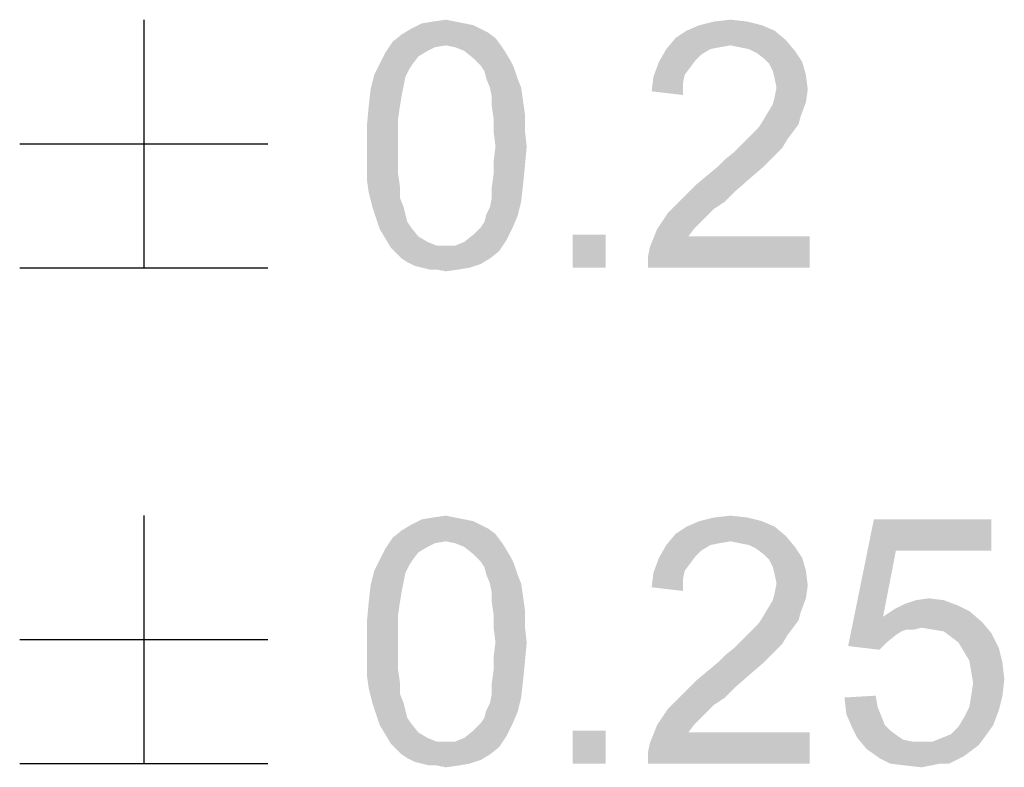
# Model space of a CAD drawing. Extents: x 0 to 1189, y 0 to 841.
# Tile 98 of 125: x 1136 to 1146, y 50 to 57. Entities that reach past the tile are written whole.
import ezdxf

# ---------------------------------------------------------------- set-up
doc = ezdxf.new("R2010")
doc.units = 0
doc.header["$LTSCALE"] = 65.395
doc.header["$MEASUREMENT"] = 0
doc.layers.get('0').update_dxf_attribs({"linetype": 'CONTINUOUS'})

msp = doc.modelspace()

# ---------------------------------------------------------------- linework, layer by layer
at = {"linetype": 'Continuous'}
for p, q in [((1137.60173, 57.25), (1137.60173, 54.95)), ((1136.4517, 56.1), (1138.75169, 56.1)), ((1136.4517, 54.95), (1138.75169, 54.95)), ((1137.60173, 52.65), (1137.60173, 50.35)), ((1136.4517, 51.5), (1138.75169, 51.5)), ((1136.4517, 50.35), (1138.75169, 50.35))]:
    msp.add_line(p, q, dxfattribs=at)
for points in [[(1140.57468, 57.21593), (1140.65987, 57.19889), (1140.08061, 57.16481)], [(1140.57468, 57.21593), (1140.08061, 57.16481), (1140.18283, 57.21593)], [(1140.08061, 57.16481), (1140.65987, 57.19889), (1140.72802, 57.16481)], [(1140.4895, 57.23296), (1140.18283, 57.21593), (1140.28505, 57.23296)], [(1140.18283, 57.21593), (1140.4895, 57.23296), (1140.57468, 57.21593)], [(1140.28505, 57.23296), (1140.40431, 57.25), (1140.4895, 57.23296)], [(1143.33468, 57.19889), (1142.63616, 57.14778), (1142.75542, 57.19889)], [(1142.63616, 57.14778), (1143.33468, 57.19889), (1143.45394, 57.14778)], [(1143.19839, 57.23296), (1142.75542, 57.19889), (1142.89172, 57.23296)], [(1142.75542, 57.19889), (1143.19839, 57.23296), (1143.33468, 57.19889)], [(1142.89172, 57.23296), (1143.04505, 57.25), (1143.19839, 57.23296)], [(1140.86431, 57.07963), (1139.91024, 57.04556), (1139.99542, 57.1137)], [(1140.40431, 57.01148), (1139.91024, 57.04556), (1140.86431, 57.07963)], [(1140.72802, 57.16481), (1140.79616, 57.13074), (1139.99542, 57.1137)], [(1140.72802, 57.16481), (1139.99542, 57.1137), (1140.08061, 57.16481)], [(1139.99542, 57.1137), (1140.79616, 57.13074), (1140.86431, 57.07963)], [(1140.40431, 57.01148), (1140.86431, 57.07963), (1140.91542, 57.01148)], [(1143.55616, 57.06259), (1142.44876, 56.97741), (1142.53394, 57.07963)], [(1143.45394, 57.14778), (1142.53394, 57.07963), (1142.63616, 57.14778)], [(1142.53394, 57.07963), (1143.45394, 57.14778), (1143.55616, 57.06259)], [(1140.40431, 57.01148), (1139.84209, 56.94333), (1139.91024, 57.04556)], [(1140.40431, 57.01148), (1140.30209, 56.99444), (1139.84209, 56.94333)], [(1140.30209, 56.99444), (1140.23394, 56.96037), (1139.84209, 56.94333)], [(1140.91542, 57.01148), (1140.4895, 56.99444), (1140.40431, 57.01148)], [(1140.57468, 56.96037), (1140.4895, 56.99444), (1140.91542, 57.01148)], [(1140.57468, 56.96037), (1140.91542, 57.01148), (1140.9495, 56.96037)], [(1143.55616, 57.06259), (1143.04505, 57.01148), (1142.44876, 56.97741)], [(1143.04505, 57.01148), (1142.94283, 56.99444), (1142.44876, 56.97741)], [(1142.44876, 56.97741), (1142.94283, 56.99444), (1142.85765, 56.97741)], [(1143.13024, 56.99444), (1143.04505, 57.01148), (1143.55616, 57.06259)], [(1143.21542, 56.97741), (1143.13024, 56.99444), (1143.55616, 57.06259)], [(1143.21542, 56.97741), (1143.55616, 57.06259), (1143.64135, 56.96037)], [(1140.14876, 56.90926), (1139.79098, 56.84111), (1139.84209, 56.94333)], [(1139.79098, 56.84111), (1140.14876, 56.90926), (1140.09765, 56.84111)], [(1139.84209, 56.94333), (1140.23394, 56.96037), (1140.14876, 56.90926)], [(1140.9495, 56.96037), (1140.65987, 56.89222), (1140.57468, 56.96037)], [(1140.65987, 56.89222), (1140.9495, 56.96037), (1141.00061, 56.87519)], [(1141.00061, 56.87519), (1140.72802, 56.82407), (1140.65987, 56.89222)], [(1142.85765, 56.97741), (1142.77246, 56.9263), (1142.38061, 56.85815)], [(1142.85765, 56.97741), (1142.38061, 56.85815), (1142.44876, 56.97741)], [(1142.77246, 56.9263), (1142.72135, 56.87519), (1142.38061, 56.85815)], [(1143.64135, 56.96037), (1143.28357, 56.94333), (1143.21542, 56.97741)], [(1143.35172, 56.89222), (1143.28357, 56.94333), (1143.64135, 56.96037)], [(1143.35172, 56.89222), (1143.64135, 56.96037), (1143.7095, 56.85815)], [(1143.7095, 56.85815), (1143.40283, 56.84111), (1143.35172, 56.89222)], [(1140.09765, 56.84111), (1140.06357, 56.79), (1139.73987, 56.73889)], [(1140.09765, 56.84111), (1139.73987, 56.73889), (1139.79098, 56.84111)], [(1140.72802, 56.82407), (1141.00061, 56.87519), (1141.03468, 56.80704)], [(1141.03468, 56.80704), (1140.76209, 56.77296), (1140.72802, 56.82407)], [(1140.77913, 56.70482), (1140.76209, 56.77296), (1141.03468, 56.80704)], [(1140.77913, 56.70482), (1141.03468, 56.80704), (1141.06876, 56.70482)], [(1142.67024, 56.80704), (1142.3295, 56.72185), (1142.38061, 56.85815)], [(1142.67024, 56.80704), (1142.61913, 56.73889), (1142.3295, 56.72185)], [(1142.38061, 56.85815), (1142.72135, 56.87519), (1142.67024, 56.80704)], [(1143.4369, 56.77296), (1143.40283, 56.84111), (1143.7095, 56.85815)], [(1143.4369, 56.77296), (1143.7095, 56.85815), (1143.74357, 56.73889)], [(1140.0295, 56.72185), (1139.70579, 56.60259), (1139.73987, 56.73889)], [(1140.0295, 56.72185), (1140.01246, 56.63667), (1139.70579, 56.60259)], [(1139.73987, 56.73889), (1140.06357, 56.79), (1140.0295, 56.72185)], [(1142.60209, 56.6537), (1142.31246, 56.58556), (1142.3295, 56.72185)], [(1142.3295, 56.72185), (1142.61913, 56.73889), (1142.60209, 56.6537)], [(1143.74357, 56.73889), (1143.45394, 56.70481), (1143.4369, 56.77296)], [(1143.47098, 56.61963), (1143.45394, 56.70481), (1143.74357, 56.73889)], [(1143.47098, 56.61963), (1143.74357, 56.73889), (1143.76061, 56.60259)], [(1139.70579, 56.60259), (1140.01246, 56.63667), (1139.99542, 56.55148)], [(1141.06876, 56.70482), (1140.8132, 56.61963), (1140.77913, 56.70482)], [(1140.8132, 56.61963), (1141.06876, 56.70482), (1141.10283, 56.61963)], [(1141.10283, 56.61963), (1140.83024, 56.53444), (1140.8132, 56.61963)], [(1140.83024, 56.53444), (1141.10283, 56.61963), (1141.11987, 56.50037)], [(1142.31246, 56.58556), (1142.60209, 56.6537), (1142.60209, 56.55148)], [(1143.76061, 56.60259), (1143.45394, 56.53444), (1143.47098, 56.61963)], [(1139.99542, 56.55148), (1139.68876, 56.44926), (1139.70579, 56.60259)], [(1139.68876, 56.44926), (1139.99542, 56.55148), (1139.97839, 56.44926)], [(1141.11987, 56.50037), (1140.83024, 56.44926), (1140.83024, 56.53444)], [(1143.74357, 56.48333), (1143.4369, 56.4663), (1143.45394, 56.53444)], [(1143.45394, 56.53444), (1143.76061, 56.60259), (1143.74357, 56.48333)], [(1139.97839, 56.44926), (1139.96135, 56.33), (1139.67172, 56.26185)], [(1139.97839, 56.44926), (1139.67172, 56.26185), (1139.68876, 56.44926)], [(1140.83024, 56.44926), (1141.11987, 56.50037), (1141.1369, 56.38111)], [(1141.1369, 56.38111), (1140.84727, 56.33), (1140.83024, 56.44926)], [(1143.38579, 56.38111), (1143.4369, 56.4663), (1143.74357, 56.48333)], [(1143.38579, 56.38111), (1143.74357, 56.48333), (1143.69246, 56.34704)], [(1140.84727, 56.33), (1141.1369, 56.38111), (1141.1369, 56.22778)], [(1143.69246, 56.34704), (1143.33468, 56.29593), (1143.38579, 56.38111)], [(1143.33468, 56.29593), (1143.69246, 56.34704), (1143.67542, 56.27889)], [(1139.67172, 56.26185), (1139.96135, 56.33), (1139.96135, 56.21074)], [(1139.96135, 56.21074), (1139.67172, 56.07444), (1139.67172, 56.26185)], [(1141.1369, 56.22778), (1140.84727, 56.21074), (1140.84727, 56.33)], [(1143.67542, 56.27889), (1143.30061, 56.24481), (1143.33468, 56.29593)], [(1143.30061, 56.24481), (1143.67542, 56.27889), (1143.62431, 56.21074)], [(1139.67172, 56.07444), (1139.96135, 56.21074), (1139.96135, 56.07444)], [(1140.86431, 56.07444), (1140.84727, 56.21074), (1141.1369, 56.22778)], [(1140.86431, 56.07444), (1141.1369, 56.22778), (1141.15394, 56.07444)], [(1143.19839, 56.14259), (1143.2495, 56.1937), (1143.62431, 56.21074)], [(1143.19839, 56.14259), (1143.62431, 56.21074), (1143.5732, 56.14259)], [(1143.62431, 56.21074), (1143.2495, 56.1937), (1143.30061, 56.24481)], [(1139.96135, 56.07444), (1139.96135, 55.93815), (1139.67172, 55.92111)], [(1139.96135, 56.07444), (1139.67172, 55.92111), (1139.67172, 56.07444)], [(1141.15394, 56.07444), (1140.84727, 55.93815), (1140.86431, 56.07444)], [(1140.84727, 55.93815), (1141.15394, 56.07444), (1141.1369, 55.88704)], [(1143.52209, 56.05741), (1143.07913, 56.02333), (1143.14727, 56.09148)], [(1143.5732, 56.14259), (1143.14727, 56.09148), (1143.19839, 56.14259)], [(1143.14727, 56.09148), (1143.5732, 56.14259), (1143.52209, 56.05741)], [(1142.92579, 55.88704), (1142.99394, 55.95519), (1143.45394, 55.98926)], [(1142.92579, 55.88704), (1143.45394, 55.98926), (1143.35172, 55.88704)], [(1143.45394, 55.98926), (1142.99394, 55.95519), (1143.07913, 56.02333)], [(1143.07913, 56.02333), (1143.52209, 56.05741), (1143.45394, 55.98926)], [(1139.67172, 55.92111), (1139.96135, 55.93815), (1139.96135, 55.81889)], [(1139.96135, 55.81889), (1139.67172, 55.76778), (1139.67172, 55.92111)], [(1141.1369, 55.88704), (1140.84727, 55.81889), (1140.84727, 55.93815)], [(1139.67172, 55.76778), (1139.96135, 55.81889), (1139.97839, 55.69963)], [(1141.11987, 55.71667), (1140.83024, 55.69963), (1140.84727, 55.81889)], [(1140.84727, 55.81889), (1141.1369, 55.88704), (1141.11987, 55.71667)], [(1143.23246, 55.78481), (1142.72135, 55.71667), (1142.82357, 55.80185)], [(1143.35172, 55.88704), (1142.82357, 55.80185), (1142.92579, 55.88704)], [(1142.82357, 55.80185), (1143.35172, 55.88704), (1143.23246, 55.78481)], [(1139.97839, 55.69963), (1139.68876, 55.64852), (1139.67172, 55.76778)], [(1140.83024, 55.59741), (1140.83024, 55.69963), (1141.11987, 55.71667)], [(1140.83024, 55.59741), (1141.11987, 55.71667), (1141.10283, 55.56333)], [(1143.09616, 55.66556), (1142.61913, 55.61444), (1142.72135, 55.71667)], [(1142.72135, 55.71667), (1143.23246, 55.78481), (1143.09616, 55.66556)], [(1139.68876, 55.64852), (1139.97839, 55.69963), (1139.97839, 55.59741)], [(1139.97839, 55.59741), (1139.72283, 55.51222), (1139.68876, 55.64852)], [(1142.99394, 55.56333), (1142.53394, 55.52926), (1142.61913, 55.61444)], [(1142.61913, 55.61444), (1143.09616, 55.66556), (1142.99394, 55.56333)], [(1139.72283, 55.51222), (1139.97839, 55.59741), (1140.01246, 55.51222)], [(1140.77913, 55.44407), (1140.8132, 55.51222), (1141.10283, 55.56333)], [(1140.77913, 55.44407), (1141.10283, 55.56333), (1141.06876, 55.42704)], [(1141.10283, 55.56333), (1140.8132, 55.51222), (1140.83024, 55.59741)], [(1142.89172, 55.49519), (1142.46579, 55.46111), (1142.53394, 55.52926)], [(1142.53394, 55.52926), (1142.99394, 55.56333), (1142.89172, 55.49519)], [(1140.01246, 55.51222), (1139.7569, 55.41), (1139.72283, 55.51222)], [(1140.01246, 55.51222), (1140.0295, 55.44407), (1139.7569, 55.41)], [(1139.7569, 55.41), (1140.0295, 55.44407), (1140.04653, 55.37593)], [(1141.06876, 55.42704), (1140.76209, 55.37593), (1140.77913, 55.44407)], [(1142.82357, 55.42704), (1142.36357, 55.30778), (1142.46579, 55.46111)], [(1142.46579, 55.46111), (1142.89172, 55.49519), (1142.82357, 55.42704)], [(1140.04653, 55.37593), (1139.79098, 55.30778), (1139.7569, 55.41)], [(1140.04653, 55.37593), (1140.08061, 55.32481), (1139.79098, 55.30778)], [(1140.72802, 55.32481), (1140.76209, 55.37593), (1141.06876, 55.42704)], [(1140.72802, 55.32481), (1141.06876, 55.42704), (1141.01765, 55.30778)], [(1142.82357, 55.42704), (1142.77246, 55.37593), (1142.36357, 55.30778)], [(1142.36357, 55.30778), (1142.77246, 55.37593), (1142.70431, 55.30778)], [(1139.79098, 55.30778), (1140.08061, 55.32481), (1140.14876, 55.23963)], [(1140.14876, 55.23963), (1139.84209, 55.22259), (1139.79098, 55.30778)], [(1140.96653, 55.20556), (1140.57468, 55.18852), (1140.65987, 55.25667)], [(1141.01765, 55.30778), (1140.65987, 55.25667), (1140.72802, 55.32481)], [(1140.65987, 55.25667), (1141.01765, 55.30778), (1140.96653, 55.20556)], [(1141.88653, 55.25667), (1141.57987, 54.95), (1141.57987, 55.25667)], [(1141.57987, 54.95), (1141.88653, 55.25667), (1141.88653, 54.95)], [(1142.70431, 55.30778), (1142.6532, 55.23963), (1142.29542, 55.13741)], [(1142.70431, 55.30778), (1142.29542, 55.13741), (1142.36357, 55.30778)], [(1139.84209, 55.22259), (1140.14876, 55.23963), (1140.23394, 55.18852)], [(1140.23394, 55.18852), (1139.8932, 55.13741), (1139.84209, 55.22259)], [(1140.23394, 55.18852), (1140.31913, 55.15444), (1139.8932, 55.13741)], [(1140.4895, 55.15444), (1140.57468, 55.18852), (1140.96653, 55.20556)], [(1140.4895, 55.15444), (1140.96653, 55.20556), (1140.89839, 55.10333)], [(1142.27839, 55.05222), (1142.29542, 55.13741), (1143.77765, 55.23963)], [(1142.27839, 54.95), (1142.27839, 55.05222), (1143.77765, 55.23963)], [(1142.27839, 54.95), (1143.77765, 55.23963), (1143.77765, 54.95)], [(1142.6532, 55.23963), (1143.77765, 55.23963), (1142.29542, 55.13741)], [(1140.40431, 55.15444), (1140.4895, 55.15444), (1139.8932, 55.13741)], [(1140.31913, 55.15444), (1140.40431, 55.15444), (1139.8932, 55.13741)], [(1140.89839, 55.10333), (1139.8932, 55.13741), (1140.4895, 55.15444)], [(1140.89839, 55.10333), (1139.94431, 55.0863), (1139.8932, 55.13741)], [(1139.99542, 55.03518), (1139.94431, 55.0863), (1140.89839, 55.10333)], [(1139.99542, 55.03518), (1140.89839, 55.10333), (1140.8132, 55.03518)], [(1140.8132, 55.03518), (1140.04653, 55.00111), (1139.99542, 55.03518)], [(1140.04653, 55.00111), (1140.8132, 55.03518), (1140.72802, 54.98407)], [(1140.72802, 54.98407), (1140.11468, 54.96704), (1140.04653, 55.00111)], [(1140.18283, 54.95), (1140.11468, 54.96704), (1140.72802, 54.98407)], [(1140.18283, 54.95), (1140.72802, 54.98407), (1140.62579, 54.95)], [(1140.62579, 54.95), (1140.25098, 54.93296), (1140.18283, 54.95)], [(1140.31913, 54.93296), (1140.25098, 54.93296), (1140.62579, 54.95)], [(1140.31913, 54.93296), (1140.62579, 54.95), (1140.52357, 54.93296)], [(1140.52357, 54.93296), (1140.40431, 54.91593), (1140.31913, 54.93296)], [(1140.57468, 52.61593), (1140.65987, 52.59889), (1140.08061, 52.56481)], [(1140.57468, 52.61593), (1140.08061, 52.56481), (1140.18283, 52.61593)], [(1140.4895, 52.63296), (1140.18283, 52.61593), (1140.28505, 52.63296)], [(1140.18283, 52.61593), (1140.4895, 52.63296), (1140.57468, 52.61593)], [(1140.28505, 52.63296), (1140.40431, 52.65), (1140.4895, 52.63296)], [(1143.19839, 52.63296), (1142.75542, 52.59889), (1142.89172, 52.63296)], [(1142.75542, 52.59889), (1143.19839, 52.63296), (1143.33468, 52.59889)], [(1142.89172, 52.63296), (1143.04505, 52.65), (1143.19839, 52.63296)], [(1144.57839, 52.3263), (1144.13542, 51.44037), (1144.37394, 52.61593)], [(1144.37394, 52.61593), (1145.46431, 52.61593), (1144.57839, 52.3263)], [(1144.57839, 52.3263), (1145.46431, 52.61593), (1145.46431, 52.3263)], [(1140.86431, 52.47963), (1139.91024, 52.44556), (1139.99542, 52.5137)], [(1140.72802, 52.56481), (1140.79616, 52.53074), (1139.99542, 52.5137)], [(1140.72802, 52.56481), (1139.99542, 52.5137), (1140.08061, 52.56481)], [(1139.99542, 52.5137), (1140.79616, 52.53074), (1140.86431, 52.47963)], [(1140.08061, 52.56481), (1140.65987, 52.59889), (1140.72802, 52.56481)], [(1143.45394, 52.54778), (1142.53394, 52.47963), (1142.63616, 52.54778)], [(1142.53394, 52.47963), (1143.45394, 52.54778), (1143.55616, 52.46259)], [(1143.33468, 52.59889), (1142.63616, 52.54778), (1142.75542, 52.59889)], [(1142.63616, 52.54778), (1143.33468, 52.59889), (1143.45394, 52.54778)], [(1140.40431, 52.41148), (1139.84209, 52.34333), (1139.91024, 52.44556)], [(1140.40431, 52.41148), (1139.91024, 52.44556), (1140.86431, 52.47963)], [(1140.40431, 52.41148), (1140.86431, 52.47963), (1140.91542, 52.41148)], [(1143.55616, 52.46259), (1142.44876, 52.37741), (1142.53394, 52.47963)], [(1143.55616, 52.46259), (1143.04505, 52.41148), (1142.44876, 52.37741)], [(1143.13024, 52.39444), (1143.04505, 52.41148), (1143.55616, 52.46259)], [(1143.21542, 52.37741), (1143.13024, 52.39444), (1143.55616, 52.46259)], [(1143.21542, 52.37741), (1143.55616, 52.46259), (1143.64135, 52.36037)], [(1140.14876, 52.30926), (1139.79098, 52.24111), (1139.84209, 52.34333)], [(1140.40431, 52.41148), (1140.30209, 52.39444), (1139.84209, 52.34333)], [(1140.30209, 52.39444), (1140.23394, 52.36037), (1139.84209, 52.34333)], [(1139.84209, 52.34333), (1140.23394, 52.36037), (1140.14876, 52.30926)], [(1140.91542, 52.41148), (1140.4895, 52.39444), (1140.40431, 52.41148)], [(1140.57468, 52.36037), (1140.4895, 52.39444), (1140.91542, 52.41148)], [(1140.57468, 52.36037), (1140.91542, 52.41148), (1140.9495, 52.36037)], [(1140.9495, 52.36037), (1140.65987, 52.29222), (1140.57468, 52.36037)], [(1140.65987, 52.29222), (1140.9495, 52.36037), (1141.00061, 52.27519)], [(1142.85765, 52.37741), (1142.77246, 52.3263), (1142.38061, 52.25815)], [(1142.85765, 52.37741), (1142.38061, 52.25815), (1142.44876, 52.37741)], [(1142.77246, 52.3263), (1142.72135, 52.27519), (1142.38061, 52.25815)], [(1143.04505, 52.41148), (1142.94283, 52.39444), (1142.44876, 52.37741)], [(1142.44876, 52.37741), (1142.94283, 52.39444), (1142.85765, 52.37741)], [(1143.64135, 52.36037), (1143.28357, 52.34333), (1143.21542, 52.37741)], [(1143.35172, 52.29222), (1143.28357, 52.34333), (1143.64135, 52.36037)], [(1143.35172, 52.29222), (1143.64135, 52.36037), (1143.7095, 52.25815)], [(1144.57839, 52.3263), (1144.45913, 51.71296), (1144.13542, 51.44037)], [(1140.09765, 52.24111), (1140.06357, 52.19), (1139.73987, 52.13889)], [(1140.09765, 52.24111), (1139.73987, 52.13889), (1139.79098, 52.24111)], [(1139.79098, 52.24111), (1140.14876, 52.30926), (1140.09765, 52.24111)], [(1141.00061, 52.27519), (1140.72802, 52.22407), (1140.65987, 52.29222)], [(1140.72802, 52.22407), (1141.00061, 52.27519), (1141.03468, 52.20704)], [(1142.67024, 52.20704), (1142.3295, 52.12185), (1142.38061, 52.25815)], [(1142.38061, 52.25815), (1142.72135, 52.27519), (1142.67024, 52.20704)], [(1143.7095, 52.25815), (1143.40283, 52.24111), (1143.35172, 52.29222)], [(1143.4369, 52.17296), (1143.40283, 52.24111), (1143.7095, 52.25815)], [(1143.4369, 52.17296), (1143.7095, 52.25815), (1143.74357, 52.13889)], [(1139.73987, 52.13889), (1140.06357, 52.19), (1140.0295, 52.12185)], [(1141.03468, 52.20704), (1140.76209, 52.17296), (1140.72802, 52.22407)], [(1140.77913, 52.10482), (1140.76209, 52.17296), (1141.03468, 52.20704)], [(1140.77913, 52.10482), (1141.03468, 52.20704), (1141.06876, 52.10482)], [(1142.67024, 52.20704), (1142.61913, 52.13889), (1142.3295, 52.12185)], [(1143.74357, 52.13889), (1143.45394, 52.10481), (1143.4369, 52.17296)], [(1140.0295, 52.12185), (1139.70579, 52.00259), (1139.73987, 52.13889)], [(1140.0295, 52.12185), (1140.01246, 52.03667), (1139.70579, 52.00259)], [(1141.06876, 52.10482), (1140.8132, 52.01963), (1140.77913, 52.10482)], [(1140.8132, 52.01963), (1141.06876, 52.10482), (1141.10283, 52.01963)], [(1142.60209, 52.0537), (1142.31246, 51.98556), (1142.3295, 52.12185)], [(1142.31246, 51.98556), (1142.60209, 52.0537), (1142.60209, 51.95148)], [(1142.3295, 52.12185), (1142.61913, 52.13889), (1142.60209, 52.0537)], [(1143.47098, 52.01963), (1143.45394, 52.10481), (1143.74357, 52.13889)], [(1143.47098, 52.01963), (1143.74357, 52.13889), (1143.76061, 52.00259)], [(1139.99542, 51.95148), (1139.68876, 51.84926), (1139.70579, 52.00259)], [(1139.70579, 52.00259), (1140.01246, 52.03667), (1139.99542, 51.95148)], [(1141.10283, 52.01963), (1140.83024, 51.93444), (1140.8132, 52.01963)], [(1140.83024, 51.93444), (1141.10283, 52.01963), (1141.11987, 51.90037)], [(1143.76061, 52.00259), (1143.45394, 51.93444), (1143.47098, 52.01963)], [(1143.45394, 51.93444), (1143.76061, 52.00259), (1143.74357, 51.88333)], [(1139.68876, 51.84926), (1139.99542, 51.95148), (1139.97839, 51.84926)], [(1141.11987, 51.90037), (1140.83024, 51.84926), (1140.83024, 51.93444)], [(1140.83024, 51.84926), (1141.11987, 51.90037), (1141.1369, 51.78111)], [(1143.38579, 51.78111), (1143.4369, 51.8663), (1143.74357, 51.88333)], [(1143.38579, 51.78111), (1143.74357, 51.88333), (1143.69246, 51.74704)], [(1143.74357, 51.88333), (1143.4369, 51.8663), (1143.45394, 51.93444)], [(1144.76579, 51.8663), (1144.88505, 51.88333), (1145.02135, 51.8663)], [(1139.97839, 51.84926), (1139.96135, 51.73), (1139.67172, 51.66185)], [(1139.97839, 51.84926), (1139.67172, 51.66185), (1139.68876, 51.84926)], [(1141.1369, 51.78111), (1140.84727, 51.73), (1140.83024, 51.84926)], [(1140.84727, 51.73), (1141.1369, 51.78111), (1141.1369, 51.62778)], [(1143.69246, 51.74704), (1143.33468, 51.69593), (1143.38579, 51.78111)], [(1145.25987, 51.76407), (1144.45913, 51.71296), (1144.56135, 51.78111)], [(1145.15765, 51.81519), (1144.56135, 51.78111), (1144.66357, 51.83222)], [(1144.56135, 51.78111), (1145.15765, 51.81519), (1145.25987, 51.76407)], [(1145.02135, 51.8663), (1144.66357, 51.83222), (1144.76579, 51.8663)], [(1144.66357, 51.83222), (1145.02135, 51.8663), (1145.15765, 51.81519)], [(1139.67172, 51.66185), (1139.96135, 51.73), (1139.96135, 51.61074)], [(1141.1369, 51.62778), (1140.84727, 51.61074), (1140.84727, 51.73)], [(1143.67542, 51.67889), (1143.30061, 51.64481), (1143.33468, 51.69593)], [(1143.33468, 51.69593), (1143.69246, 51.74704), (1143.67542, 51.67889)], [(1144.45913, 51.71296), (1144.68061, 51.5937), (1144.13542, 51.44037)], [(1144.45913, 51.71296), (1145.25987, 51.76407), (1145.37913, 51.66185)], [(1144.45913, 51.71296), (1145.37913, 51.66185), (1144.8169, 51.61074)], [(1144.45913, 51.71296), (1144.8169, 51.61074), (1144.68061, 51.5937)], [(1139.96135, 51.61074), (1139.67172, 51.47444), (1139.67172, 51.66185)], [(1139.67172, 51.47444), (1139.96135, 51.61074), (1139.96135, 51.47444)], [(1140.86431, 51.47444), (1140.84727, 51.61074), (1141.1369, 51.62778)], [(1140.86431, 51.47444), (1141.1369, 51.62778), (1141.15394, 51.47444)], [(1143.19839, 51.54259), (1143.2495, 51.5937), (1143.62431, 51.61074)], [(1143.19839, 51.54259), (1143.62431, 51.61074), (1143.5732, 51.54259)], [(1143.62431, 51.61074), (1143.2495, 51.5937), (1143.30061, 51.64481)], [(1143.30061, 51.64481), (1143.67542, 51.67889), (1143.62431, 51.61074)], [(1144.68061, 51.5937), (1144.8169, 51.61074), (1144.74876, 51.5937)], [(1144.91913, 51.5937), (1144.8169, 51.61074), (1145.37913, 51.66185)], [(1145.02135, 51.57667), (1144.91913, 51.5937), (1145.37913, 51.66185)], [(1145.02135, 51.57667), (1145.37913, 51.66185), (1145.46431, 51.55963)], [(1143.5732, 51.54259), (1143.14727, 51.49148), (1143.19839, 51.54259)], [(1143.14727, 51.49148), (1143.5732, 51.54259), (1143.52209, 51.45741)], [(1144.68061, 51.5937), (1144.6295, 51.57667), (1144.13542, 51.44037)], [(1144.6295, 51.57667), (1144.57839, 51.54259), (1144.13542, 51.44037)], [(1144.57839, 51.54259), (1144.4932, 51.47444), (1144.13542, 51.44037)], [(1145.46431, 51.55963), (1145.0895, 51.52556), (1145.02135, 51.57667)], [(1145.15765, 51.47444), (1145.0895, 51.52556), (1145.46431, 51.55963)], [(1145.15765, 51.47444), (1145.46431, 51.55963), (1145.53246, 51.42333)], [(1139.96135, 51.47444), (1139.96135, 51.33815), (1139.67172, 51.32111)], [(1139.96135, 51.47444), (1139.67172, 51.32111), (1139.67172, 51.47444)], [(1141.15394, 51.47444), (1140.84727, 51.33815), (1140.86431, 51.47444)], [(1140.84727, 51.33815), (1141.15394, 51.47444), (1141.1369, 51.28704)], [(1143.45394, 51.38926), (1142.99394, 51.35519), (1143.07913, 51.42333)], [(1143.52209, 51.45741), (1143.07913, 51.42333), (1143.14727, 51.49148)], [(1143.07913, 51.42333), (1143.52209, 51.45741), (1143.45394, 51.38926)], [(1144.13542, 51.44037), (1144.4932, 51.47444), (1144.42505, 51.4063)], [(1145.53246, 51.42333), (1145.20876, 51.38926), (1145.15765, 51.47444)], [(1145.25987, 51.30407), (1145.20876, 51.38926), (1145.53246, 51.42333)], [(1145.25987, 51.30407), (1145.53246, 51.42333), (1145.56653, 51.28704)], [(1139.67172, 51.32111), (1139.96135, 51.33815), (1139.96135, 51.21889)], [(1141.1369, 51.28704), (1140.84727, 51.21889), (1140.84727, 51.33815)], [(1142.92579, 51.28704), (1142.99394, 51.35519), (1143.45394, 51.38926)], [(1142.92579, 51.28704), (1143.45394, 51.38926), (1143.35172, 51.28704)], [(1139.96135, 51.21889), (1139.67172, 51.16778), (1139.67172, 51.32111)], [(1140.84727, 51.21889), (1141.1369, 51.28704), (1141.11987, 51.11667)], [(1143.35172, 51.28704), (1142.82357, 51.20185), (1142.92579, 51.28704)], [(1142.82357, 51.20185), (1143.35172, 51.28704), (1143.23246, 51.18481)], [(1145.56653, 51.28704), (1145.2769, 51.20185), (1145.25987, 51.30407)], [(1145.2769, 51.20185), (1145.56653, 51.28704), (1145.58357, 51.1337)], [(1139.67172, 51.16778), (1139.96135, 51.21889), (1139.97839, 51.09963)], [(1139.97839, 51.09963), (1139.68876, 51.04852), (1139.67172, 51.16778)], [(1141.11987, 51.11667), (1140.83024, 51.09963), (1140.84727, 51.21889)], [(1143.23246, 51.18481), (1142.72135, 51.11667), (1142.82357, 51.20185)], [(1142.72135, 51.11667), (1143.23246, 51.18481), (1143.09616, 51.06556)], [(1145.58357, 51.1337), (1145.29394, 51.09963), (1145.2769, 51.20185)], [(1139.68876, 51.04852), (1139.97839, 51.09963), (1139.97839, 50.99741)], [(1139.97839, 50.99741), (1139.72283, 50.91222), (1139.68876, 51.04852)], [(1140.83024, 50.99741), (1140.83024, 51.09963), (1141.11987, 51.11667)], [(1140.83024, 50.99741), (1141.11987, 51.11667), (1141.10283, 50.96333)], [(1143.09616, 51.06556), (1142.61913, 51.01444), (1142.72135, 51.11667)], [(1142.61913, 51.01444), (1143.09616, 51.06556), (1142.99394, 50.96333)], [(1145.2769, 50.98037), (1145.29394, 51.09963), (1145.58357, 51.1337)], [(1145.2769, 50.98037), (1145.58357, 51.1337), (1145.56653, 50.98037)], [(1139.72283, 50.91222), (1139.97839, 50.99741), (1140.01246, 50.91222)], [(1140.77913, 50.84407), (1140.8132, 50.91222), (1141.10283, 50.96333)], [(1140.77913, 50.84407), (1141.10283, 50.96333), (1141.06876, 50.82704)], [(1141.10283, 50.96333), (1140.8132, 50.91222), (1140.83024, 50.99741)], [(1142.99394, 50.96333), (1142.53394, 50.92926), (1142.61913, 51.01444)], [(1142.53394, 50.92926), (1142.99394, 50.96333), (1142.89172, 50.89519)], [(1144.10135, 50.96333), (1144.39098, 50.98037), (1144.40802, 50.87815)], [(1144.40802, 50.87815), (1144.11839, 50.81), (1144.10135, 50.96333)], [(1145.56653, 50.98037), (1145.25987, 50.87815), (1145.2769, 50.98037)], [(1145.25987, 50.87815), (1145.56653, 50.98037), (1145.53246, 50.84407)], [(1140.01246, 50.91222), (1139.7569, 50.81), (1139.72283, 50.91222)], [(1140.01246, 50.91222), (1140.0295, 50.84407), (1139.7569, 50.81)], [(1142.89172, 50.89519), (1142.46579, 50.86111), (1142.53394, 50.92926)], [(1142.46579, 50.86111), (1142.89172, 50.89519), (1142.82357, 50.82704)], [(1144.11839, 50.81), (1144.40802, 50.87815), (1144.44209, 50.79296)], [(1145.53246, 50.84407), (1145.20876, 50.77593), (1145.25987, 50.87815)], [(1139.7569, 50.81), (1140.0295, 50.84407), (1140.04653, 50.77593)], [(1140.04653, 50.77593), (1139.79098, 50.70778), (1139.7569, 50.81)], [(1140.04653, 50.77593), (1140.08061, 50.72481), (1139.79098, 50.70778)], [(1140.72802, 50.72481), (1140.76209, 50.77593), (1141.06876, 50.82704)], [(1140.72802, 50.72481), (1141.06876, 50.82704), (1141.01765, 50.70778)], [(1141.06876, 50.82704), (1140.76209, 50.77593), (1140.77913, 50.84407)], [(1142.82357, 50.82704), (1142.36357, 50.70778), (1142.46579, 50.86111)], [(1142.82357, 50.82704), (1142.77246, 50.77593), (1142.36357, 50.70778)], [(1142.36357, 50.70778), (1142.77246, 50.77593), (1142.70431, 50.70778)], [(1144.44209, 50.79296), (1144.1695, 50.69074), (1144.11839, 50.81)], [(1144.44209, 50.79296), (1144.47616, 50.70778), (1144.1695, 50.69074)], [(1145.48135, 50.70778), (1145.15765, 50.69074), (1145.20876, 50.77593)], [(1145.20876, 50.77593), (1145.53246, 50.84407), (1145.48135, 50.70778)], [(1139.79098, 50.70778), (1140.08061, 50.72481), (1140.14876, 50.63963)], [(1140.14876, 50.63963), (1139.84209, 50.62259), (1139.79098, 50.70778)], [(1141.01765, 50.70778), (1140.65987, 50.65667), (1140.72802, 50.72481)], [(1140.65987, 50.65667), (1141.01765, 50.70778), (1140.96653, 50.60556)], [(1142.70431, 50.70778), (1142.6532, 50.63963), (1142.29542, 50.53741)], [(1142.70431, 50.70778), (1142.29542, 50.53741), (1142.36357, 50.70778)], [(1144.1695, 50.69074), (1144.47616, 50.70778), (1144.52727, 50.65667)], [(1144.52727, 50.65667), (1144.22061, 50.58852), (1144.1695, 50.69074)], [(1145.00431, 50.58852), (1145.0895, 50.62259), (1145.48135, 50.70778)], [(1145.00431, 50.58852), (1145.48135, 50.70778), (1145.39616, 50.58852)], [(1145.0895, 50.62259), (1145.15765, 50.69074), (1145.48135, 50.70778)], [(1139.84209, 50.62259), (1140.14876, 50.63963), (1140.23394, 50.58852)], [(1140.23394, 50.58852), (1139.8932, 50.53741), (1139.84209, 50.62259)], [(1140.4895, 50.55444), (1140.57468, 50.58852), (1140.96653, 50.60556)], [(1140.4895, 50.55444), (1140.96653, 50.60556), (1140.89839, 50.50333)], [(1140.96653, 50.60556), (1140.57468, 50.58852), (1140.65987, 50.65667)], [(1141.88653, 50.65667), (1141.57987, 50.35), (1141.57987, 50.65667)], [(1141.57987, 50.35), (1141.88653, 50.65667), (1141.88653, 50.35)], [(1142.27839, 50.45222), (1142.29542, 50.53741), (1143.77765, 50.63963)], [(1142.27839, 50.35), (1142.27839, 50.45222), (1143.77765, 50.63963)], [(1142.27839, 50.35), (1143.77765, 50.63963), (1143.77765, 50.35)], [(1142.6532, 50.63963), (1143.77765, 50.63963), (1142.29542, 50.53741)], [(1144.52727, 50.65667), (1144.59542, 50.60556), (1144.22061, 50.58852)], [(1144.22061, 50.58852), (1144.59542, 50.60556), (1144.64653, 50.57148)], [(1140.23394, 50.58852), (1140.31913, 50.55444), (1139.8932, 50.53741)], [(1140.40431, 50.55444), (1140.4895, 50.55444), (1139.8932, 50.53741)], [(1140.31913, 50.55444), (1140.40431, 50.55444), (1139.8932, 50.53741)], [(1140.89839, 50.50333), (1139.8932, 50.53741), (1140.4895, 50.55444)], [(1140.89839, 50.50333), (1139.94431, 50.4863), (1139.8932, 50.53741)], [(1139.99542, 50.43518), (1139.94431, 50.4863), (1140.89839, 50.50333)], [(1139.99542, 50.43518), (1140.89839, 50.50333), (1140.8132, 50.43518)], [(1144.64653, 50.57148), (1144.30579, 50.4863), (1144.22061, 50.58852)], [(1144.64653, 50.57148), (1144.73172, 50.55444), (1144.30579, 50.4863)], [(1144.91913, 50.55444), (1145.34505, 50.52037), (1144.30579, 50.4863)], [(1144.8169, 50.55444), (1144.91913, 50.55444), (1144.30579, 50.4863)], [(1144.73172, 50.55444), (1144.8169, 50.55444), (1144.30579, 50.4863)], [(1144.30579, 50.4863), (1145.34505, 50.52037), (1145.2769, 50.46926)], [(1145.39616, 50.58852), (1144.91913, 50.55444), (1145.00431, 50.58852)], [(1144.91913, 50.55444), (1145.39616, 50.58852), (1145.34505, 50.52037)], [(1140.8132, 50.43518), (1140.04653, 50.40111), (1139.99542, 50.43518)], [(1140.04653, 50.40111), (1140.8132, 50.43518), (1140.72802, 50.38407)], [(1145.2769, 50.46926), (1144.42505, 50.40111), (1144.30579, 50.4863)], [(1145.2769, 50.46926), (1145.20876, 50.41815), (1144.42505, 50.40111)], [(1144.42505, 50.40111), (1145.20876, 50.41815), (1145.14061, 50.38407)], [(1140.72802, 50.38407), (1140.11468, 50.36704), (1140.04653, 50.40111)], [(1140.18283, 50.35), (1140.11468, 50.36704), (1140.72802, 50.38407)], [(1140.18283, 50.35), (1140.72802, 50.38407), (1140.62579, 50.35)], [(1140.62579, 50.35), (1140.25098, 50.33296), (1140.18283, 50.35)], [(1140.31913, 50.33296), (1140.25098, 50.33296), (1140.62579, 50.35)], [(1140.31913, 50.33296), (1140.62579, 50.35), (1140.52357, 50.33296)], [(1140.52357, 50.33296), (1140.40431, 50.31593), (1140.31913, 50.33296)], [(1145.14061, 50.38407), (1144.52727, 50.35), (1144.42505, 50.40111)], [(1144.98727, 50.35), (1144.52727, 50.35), (1145.14061, 50.38407)], [(1144.98727, 50.35), (1144.66357, 50.33296), (1144.52727, 50.35)], [(1144.66357, 50.33296), (1144.98727, 50.35), (1144.90209, 50.33296)], [(1144.90209, 50.33296), (1144.8169, 50.31593), (1144.66357, 50.33296)], [(1144.98727, 50.35), (1145.14061, 50.38407), (1145.07246, 50.35)]]:
    msp.add_solid(points, dxfattribs=at)

doc.saveas('drawing.dxf')
